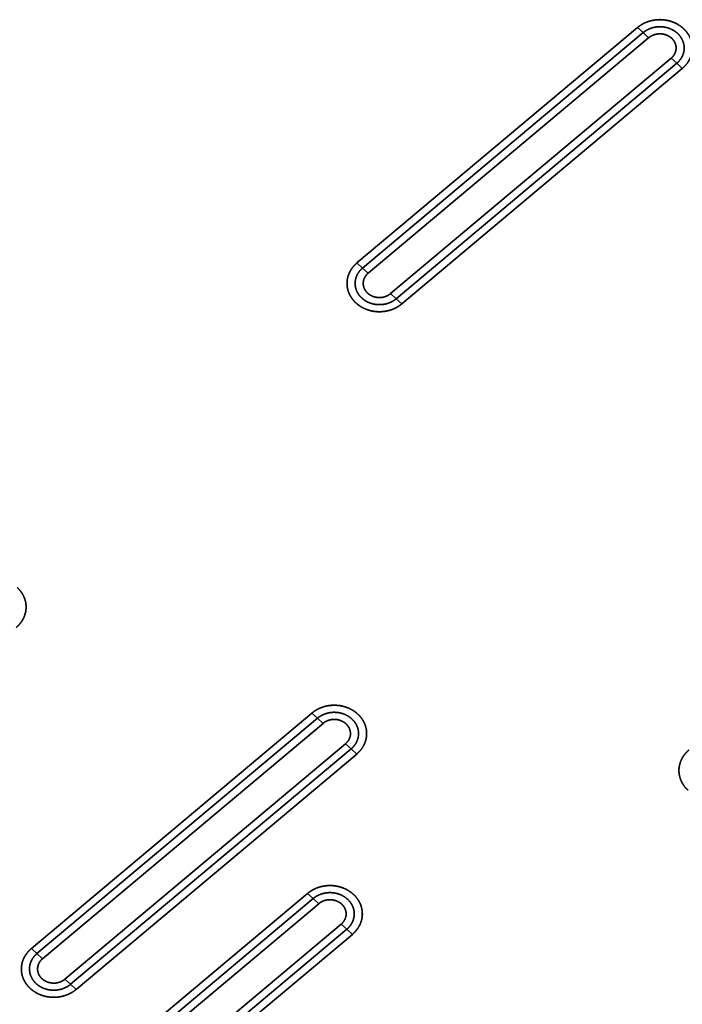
# Model space of a CAD drawing. Extents: x -8 to 2003, y -38 to 1514.
# Tile 16 of 31: x 500 to 623, y 482 to 664. Entities that reach past the tile are written whole.
import ezdxf

# ---------------------------------------------------------------- set-up
doc = ezdxf.new("R2010")
doc.units = 0
doc.layers.get('0').update_dxf_attribs({"lineweight": 13})

# ---------------------------------------------------------------- blocks, each defined once
blk = doc.blocks.new('BLOCK59')
at = {"color": 7, "lineweight": 35}
for p, q in [((444.95, 603.05), (392.98, 559.44)), ((444.95, 603.05), (392.98, 559.44)), ((445.99, 602.1), (394.02, 558.49)), ((394.02, 558.49), (445.99, 602.1)), ((395.06, 557.55), (447.02, 601.15)), ((395.06, 557.55), (447.02, 601.15)), ((399.21, 553.76), (451.18, 597.36)), ((451.18, 597.36), (399.21, 553.76)), ((400.25, 552.81), (452.22, 596.42)), ((400.25, 552.81), (452.22, 596.42)), ((401.29, 551.86), (453.25, 595.47)), ((401.29, 551.86), (453.25, 595.47)), ((384.62, 476.05), (332.65, 432.44)), ((384.62, 476.05), (332.65, 432.44)), ((385.66, 475.1), (333.69, 431.5)), ((333.69, 431.5), (385.66, 475.1)), ((334.73, 430.55), (386.7, 474.15)), ((334.73, 430.55), (386.7, 474.15)), ((338.88, 426.76), (390.85, 470.37)), ((390.85, 470.37), (338.88, 426.76)), ((339.92, 425.81), (391.89, 469.42)), ((339.92, 425.81), (391.89, 469.42)), ((340.96, 424.87), (392.93, 468.47)), ((340.96, 424.87), (392.93, 468.47)), ((383.82, 442.65), (331.85, 399.04)), ((383.82, 442.65), (331.85, 399.04)), ((384.86, 441.7), (332.89, 398.09)), ((332.89, 398.09), (384.86, 441.7)), ((333.93, 397.15), (385.9, 440.75)), ((333.93, 397.15), (385.9, 440.75)), ((338.08, 393.36), (390.05, 436.96)), ((390.05, 436.96), (338.08, 393.36)), ((339.12, 392.41), (391.09, 436.01)), ((339.12, 392.41), (391.09, 436.01)), ((340.16, 391.46), (392.13, 435.07)), ((340.16, 391.46), (392.13, 435.07))]:
    blk.add_line(p, q, dxfattribs=at)
at = {"color": 7, "lineweight": 35, "ltscale": 0.035136}
for p, q in [((444.95, 603.05), (445.99, 602.1)), ((444.95, 603.05), (445.99, 602.1)), ((445.99, 602.1), (447.02, 601.15)), ((445.99, 602.1), (447.02, 601.15)), ((452.22, 596.42), (451.18, 597.36)), ((452.22, 596.42), (451.18, 597.36)), ((453.25, 595.47), (452.22, 596.42)), ((453.25, 595.47), (452.22, 596.42)), ((392.98, 559.44), (394.02, 558.49)), ((392.98, 559.44), (394.02, 558.49)), ((394.02, 558.49), (395.06, 557.55)), ((394.02, 558.49), (395.06, 557.55)), ((400.25, 552.81), (399.21, 553.76)), ((400.25, 552.81), (399.21, 553.76)), ((401.29, 551.86), (400.25, 552.81)), ((401.29, 551.86), (400.25, 552.81)), ((384.62, 476.05), (385.66, 475.1)), ((384.62, 476.05), (385.66, 475.1)), ((385.66, 475.1), (386.7, 474.15)), ((385.66, 475.1), (386.7, 474.15)), ((391.89, 469.42), (390.85, 470.37)), ((391.89, 469.42), (390.85, 470.37)), ((392.93, 468.47), (391.89, 469.42)), ((392.93, 468.47), (391.89, 469.42)), ((383.82, 442.65), (384.86, 441.7)), ((383.82, 442.65), (384.86, 441.7)), ((384.86, 441.7), (385.9, 440.75)), ((384.86, 441.7), (385.9, 440.75)), ((391.09, 436.01), (390.05, 436.96)), ((391.09, 436.01), (390.05, 436.96)), ((392.13, 435.07), (391.09, 436.01)), ((392.13, 435.07), (391.09, 436.01)), ((332.65, 432.44), (333.69, 431.5)), ((332.65, 432.44), (333.69, 431.5)), ((333.69, 431.5), (334.73, 430.55)), ((333.69, 431.5), (334.73, 430.55)), ((339.92, 425.81), (338.88, 426.76)), ((339.92, 425.81), (338.88, 426.76)), ((340.96, 424.87), (339.92, 425.81)), ((340.96, 424.87), (339.92, 425.81))]:
    blk.add_line(p, q, dxfattribs=at)
at = {"color": 7, "lineweight": 35}
for points, knots in [([(444.95, 603.05), (445.36, 603.39), (445.82, 603.7), (446.31, 603.95), (447.36, 604.34), (448.47, 604.51), (449.04, 604.54), (450.18, 604.48), (451.27, 604.19), (451.8, 603.99), (452.45, 603.65), (453.04, 603.22), (453.17, 603.12), (453.31, 603.01), (453.43, 602.89)], [0, 0, 0, 0, 0, 0, 3.548015, 3.548015, 3.548015, 7.176611, 7.176611, 7.176611, 10.782581, 10.782581, 10.782581, 11.906057, 11.906057, 11.906057, 11.906057, 11.906057, 11.906057]), ([(453.43, 602.89), (452.94, 603.34), (452.35, 603.74), (451.67, 604.07), (450.21, 604.53), (448.64, 604.56), (447.87, 604.46), (446.76, 604.16), (445.79, 603.66), (445.49, 603.47), (445.21, 603.26), (444.95, 603.05)], [0, 0, 0, 0, 0, 0, 6.233792, 6.233792, 6.233792, 12.425767, 12.425767, 12.425767, 15.561344, 15.561344, 15.561344, 15.561344, 15.561344, 15.561344]), ([(445.99, 602.1), (446.47, 602.5), (447.02, 602.82), (447.64, 603.05), (448.87, 603.28), (450.11, 603.15), (450.69, 603), (451.62, 602.6), (452.4, 601.98), (452.69, 601.68), (453.17, 601.05), (453.46, 600.33), (453.56, 599.96), (453.67, 599.1), (453.5, 598.23), (453.32, 597.76), (452.98, 597.2), (452.54, 596.71), (452.44, 596.61), (452.33, 596.51), (452.22, 596.42)], [0, 0, 0, 0, 0, 0, 4.718866, 4.718866, 4.718866, 9.044566, 9.044566, 9.044566, 12.144533, 12.144533, 12.144533, 15.085139, 15.085139, 15.085139, 18.964179, 18.964179, 18.964179, 20.080986, 20.080986, 20.080986, 20.080986, 20.080986, 20.080986]), ([(445.99, 602.1), (446.3, 602.36), (446.65, 602.59), (447.03, 602.78), (447.91, 603.11), (448.86, 603.23), (449.38, 603.23), (450.34, 603.1), (451.23, 602.76), (451.62, 602.56), (452.31, 602.08), (452.86, 601.47), (453.09, 601.14), (453.44, 600.45), (453.6, 599.7), (453.63, 599.32), (453.58, 598.58), (453.34, 597.87), (453.18, 597.53), (452.89, 597.09), (452.53, 596.7), (452.43, 596.6), (452.33, 596.51), (452.22, 596.42)], [0, 0, 0, 0, 0, 0, 2.812135, 2.812135, 2.812135, 6.245007, 6.245007, 6.245007, 9.14838, 9.14838, 9.14838, 11.888758, 11.888758, 11.888758, 14.49643, 14.49643, 14.49643, 17.115495, 17.115495, 17.115495, 18.087579, 18.087579, 18.087579, 18.087579, 18.087579, 18.087579]), ([(453.43, 602.89), (453.82, 602.54), (454.17, 602.14), (454.46, 601.7), (454.91, 600.78), (455.11, 599.78), (455.14, 599.27), (455.06, 598.26), (454.72, 597.31), (454.48, 596.85), (454.09, 596.29), (453.62, 595.8), (453.5, 595.68), (453.38, 595.57), (453.25, 595.47)], [0, 0, 0, 0, 0, 0, 3.459933, 3.459933, 3.459933, 6.845015, 6.845015, 6.845015, 10.255085, 10.255085, 10.255085, 11.337267, 11.337267, 11.337267, 11.337267, 11.337267, 11.337267]), ([(447.02, 601.15), (447.3, 601.38), (447.62, 601.57), (447.96, 601.72), (448.69, 601.91), (449.45, 601.9), (449.83, 601.84), (450.37, 601.67), (450.85, 601.4), (451, 601.3), (451.14, 601.19), (451.27, 601.07)], [0, 0, 0, 0, 0, 0, 3.068636, 3.068636, 3.068636, 6.169147, 6.169147, 6.169147, 7.68035, 7.68035, 7.68035, 7.68035, 7.68035, 7.68035]), ([(447.02, 601.15), (447.28, 601.37), (447.58, 601.55), (447.9, 601.69), (448.68, 601.92), (449.49, 601.9), (449.94, 601.82), (450.49, 601.62), (450.97, 601.32), (451.07, 601.24), (451.17, 601.16), (451.27, 601.07)], [0, 0, 0, 0, 0, 0, 2.938005, 2.938005, 2.938005, 6.668285, 6.668285, 6.668285, 7.774305, 7.774305, 7.774305, 7.774305, 7.774305, 7.774305]), ([(451.27, 601.07), (451.53, 600.84), (451.74, 600.56), (451.91, 600.26), (452.13, 599.61), (452.12, 598.94), (452.04, 598.61), (451.85, 598.14), (451.55, 597.72), (451.43, 597.59), (451.31, 597.47), (451.18, 597.36)], [0, 0, 0, 0, 0, 0, 3.007019, 3.007019, 3.007019, 5.984959, 5.984959, 5.984959, 7.462987, 7.462987, 7.462987, 7.462987, 7.462987, 7.462987]), ([(451.27, 601.07), (451.5, 600.86), (451.7, 600.61), (451.87, 600.34), (452.09, 599.77), (452.13, 599.16), (452.1, 598.86), (451.95, 598.35), (451.68, 597.88), (451.53, 597.69), (451.36, 597.52), (451.18, 597.36)], [0, 0, 0, 0, 0, 0, 2.763179, 2.763179, 2.763179, 5.471154, 5.471154, 5.471154, 7.56044, 7.56044, 7.56044, 7.56044, 7.56044, 7.56044]), ([(392.8, 552.02), (392.41, 552.37), (392.07, 552.77), (391.78, 553.21), (391.32, 554.13), (391.12, 555.13), (391.09, 555.64), (391.17, 556.64), (391.52, 557.6), (391.76, 558.06), (392.14, 558.62), (392.61, 559.11), (392.73, 559.23), (392.85, 559.34), (392.98, 559.44)], [0, 0, 0, 0, 0, 0, 3.459933, 3.459933, 3.459933, 6.845015, 6.845015, 6.845015, 10.255085, 10.255085, 10.255085, 11.337267, 11.337267, 11.337267, 11.337267, 11.337267, 11.337267]), ([(392.98, 559.44), (392.5, 559.04), (392.06, 558.55), (391.68, 557.99), (391.2, 556.88), (391.09, 555.68), (391.12, 555.14), (391.33, 554.1), (391.8, 553.17), (392.1, 552.74), (392.44, 552.35), (392.8, 552.02)], [0, 0, 0, 0, 0, 0, 5.867986, 5.867986, 5.867986, 10.485978, 10.485978, 10.485978, 15.122819, 15.122819, 15.122819, 15.122819, 15.122819, 15.122819]), ([(400.25, 552.81), (399.77, 552.41), (399.21, 552.09), (398.6, 551.86), (397.37, 551.63), (396.13, 551.76), (395.55, 551.91), (394.61, 552.31), (393.84, 552.93), (393.55, 553.23), (393.07, 553.86), (392.77, 554.58), (392.68, 554.95), (392.57, 555.81), (392.73, 556.68), (392.92, 557.15), (393.25, 557.71), (393.69, 558.2), (393.8, 558.3), (393.91, 558.4), (394.02, 558.49)], [0, 0, 0, 0, 0, 0, 4.718866, 4.718866, 4.718866, 9.044566, 9.044566, 9.044566, 12.144534, 12.144534, 12.144534, 15.085139, 15.085139, 15.085139, 18.96418, 18.96418, 18.96418, 20.080986, 20.080986, 20.080986, 20.080986, 20.080986, 20.080986]), ([(400.25, 552.81), (399.93, 552.54), (399.58, 552.31), (399.2, 552.13), (398.32, 551.8), (397.38, 551.68), (396.85, 551.68), (395.9, 551.81), (395.01, 552.15), (394.62, 552.35), (393.92, 552.83), (393.37, 553.44), (393.14, 553.77), (392.79, 554.46), (392.63, 555.21), (392.61, 555.58), (392.65, 556.33), (392.89, 557.04), (393.06, 557.38), (393.35, 557.82), (393.7, 558.21), (393.8, 558.31), (393.91, 558.4), (394.02, 558.49)], [0, 0, 0, 0, 0, 0, 2.812135, 2.812135, 2.812135, 6.245007, 6.245007, 6.245007, 9.14838, 9.14838, 9.14838, 11.888757, 11.888757, 11.888757, 14.49643, 14.49643, 14.49643, 17.115495, 17.115495, 17.115495, 18.087579, 18.087579, 18.087579, 18.087579, 18.087579, 18.087579]), ([(394.97, 553.84), (394.71, 554.07), (394.49, 554.35), (394.32, 554.65), (394.1, 555.3), (394.12, 555.97), (394.19, 556.3), (394.38, 556.77), (394.69, 557.19), (394.8, 557.32), (394.93, 557.44), (395.06, 557.55)], [0, 0, 0, 0, 0, 0, 3.007019, 3.007019, 3.007019, 5.984959, 5.984959, 5.984959, 7.462987, 7.462987, 7.462987, 7.462987, 7.462987, 7.462987]), ([(394.97, 553.84), (394.73, 554.05), (394.53, 554.3), (394.37, 554.57), (394.14, 555.14), (394.11, 555.75), (394.14, 556.05), (394.28, 556.56), (394.56, 557.03), (394.71, 557.22), (394.87, 557.39), (395.06, 557.55)], [0, 0, 0, 0, 0, 0, 2.763179, 2.763179, 2.763179, 5.471154, 5.471154, 5.471154, 7.56044, 7.56044, 7.56044, 7.56044, 7.56044, 7.56044]), ([(399.21, 553.76), (398.94, 553.53), (398.62, 553.34), (398.27, 553.19), (397.54, 553), (396.79, 553.01), (396.41, 553.07), (395.87, 553.24), (395.39, 553.51), (395.24, 553.61), (395.1, 553.72), (394.97, 553.84)], [0, 0, 0, 0, 0, 0, 3.068636, 3.068636, 3.068636, 6.169147, 6.169147, 6.169147, 7.68035, 7.68035, 7.68035, 7.68035, 7.68035, 7.68035]), ([(399.21, 553.76), (398.95, 553.54), (398.65, 553.36), (398.33, 553.21), (397.56, 552.99), (396.74, 553), (396.29, 553.09), (395.74, 553.28), (395.27, 553.59), (395.16, 553.67), (395.06, 553.75), (394.97, 553.84)], [0, 0, 0, 0, 0, 0, 2.938005, 2.938005, 2.938005, 6.668285, 6.668285, 6.668285, 7.774305, 7.774305, 7.774305, 7.774305, 7.774305, 7.774305]), ([(401.29, 551.86), (400.87, 551.52), (400.41, 551.21), (399.92, 550.96), (398.87, 550.57), (397.76, 550.4), (397.19, 550.37), (396.06, 550.43), (394.96, 550.72), (394.44, 550.92), (393.78, 551.26), (393.2, 551.69), (393.06, 551.79), (392.93, 551.9), (392.8, 552.02)], [0, 0, 0, 0, 0, 0, 3.548015, 3.548015, 3.548015, 7.176611, 7.176611, 7.176611, 10.782581, 10.782581, 10.782581, 11.906057, 11.906057, 11.906057, 11.906057, 11.906057, 11.906057]), ([(392.8, 552.02), (393.3, 551.57), (393.89, 551.16), (394.56, 550.84), (396.02, 550.38), (397.59, 550.35), (398.37, 550.45), (399.48, 550.75), (400.44, 551.25), (400.75, 551.44), (401.03, 551.65), (401.29, 551.86)], [0, 0, 0, 0, 0, 0, 6.233792, 6.233792, 6.233792, 12.425767, 12.425767, 12.425767, 15.561343, 15.561343, 15.561343, 15.561343, 15.561343, 15.561343]), ([(330.01, 499.33), (330.4, 498.97), (330.74, 498.58), (331.04, 498.14), (331.49, 497.22), (331.69, 496.22), (331.72, 495.71), (331.64, 494.7), (331.3, 493.75), (331.06, 493.29), (330.67, 492.73), (330.2, 492.24), (330.08, 492.12), (329.96, 492.01), (329.83, 491.91)], [0, 0, 0, 0, 0, 0, 3.459933, 3.459933, 3.459933, 6.845015, 6.845015, 6.845015, 10.255085, 10.255085, 10.255085, 11.337267, 11.337267, 11.337267, 11.337267, 11.337267, 11.337267]), ([(329.83, 491.91), (330.32, 492.31), (330.76, 492.8), (331.13, 493.36), (331.61, 494.47), (331.73, 495.67), (331.7, 496.2), (331.49, 497.25), (331.01, 498.18), (330.72, 498.61), (330.38, 498.99), (330.01, 499.33)], [0, 0, 0, 0, 0, 0, 5.867986, 5.867986, 5.867986, 10.485978, 10.485978, 10.485978, 15.122819, 15.122819, 15.122819, 15.122819, 15.122819, 15.122819]), ([(384.62, 476.05), (385.03, 476.4), (385.49, 476.7), (385.99, 476.95), (387.03, 477.35), (388.15, 477.52), (388.72, 477.55), (389.85, 477.48), (390.95, 477.19), (391.47, 476.99), (392.12, 476.65), (392.71, 476.23), (392.85, 476.12), (392.98, 476.01), (393.1, 475.89)], [0, 0, 0, 0, 0, 0, 3.548015, 3.548015, 3.548015, 7.176611, 7.176611, 7.176611, 10.782581, 10.782581, 10.782581, 11.906057, 11.906057, 11.906057, 11.906057, 11.906057, 11.906057]), ([(393.1, 475.89), (392.61, 476.34), (392.02, 476.75), (391.35, 477.07), (389.88, 477.53), (388.31, 477.56), (387.54, 477.46), (386.43, 477.16), (385.46, 476.66), (385.16, 476.47), (384.88, 476.27), (384.62, 476.05)], [0, 0, 0, 0, 0, 0, 6.233792, 6.233792, 6.233792, 12.425767, 12.425767, 12.425767, 15.561344, 15.561344, 15.561344, 15.561344, 15.561344, 15.561344]), ([(385.66, 475.1), (386.14, 475.5), (386.7, 475.82), (387.31, 476.05), (388.54, 476.29), (389.78, 476.15), (390.36, 476), (391.3, 475.6), (392.07, 474.98), (392.36, 474.69), (392.84, 474.05), (393.13, 473.33), (393.23, 472.97), (393.34, 472.1), (393.17, 471.23), (392.99, 470.76), (392.66, 470.2), (392.21, 469.72), (392.11, 469.61), (392, 469.51), (391.89, 469.42)], [0, 0, 0, 0, 0, 0, 4.718867, 4.718867, 4.718867, 9.044567, 9.044567, 9.044567, 12.144534, 12.144534, 12.144534, 15.08514, 15.08514, 15.08514, 18.96418, 18.96418, 18.96418, 20.080986, 20.080986, 20.080986, 20.080986, 20.080986, 20.080986]), ([(385.66, 475.1), (385.97, 475.37), (386.33, 475.6), (386.7, 475.79), (387.59, 476.12), (388.53, 476.23), (389.05, 476.23), (390.01, 476.1), (390.9, 475.76), (391.29, 475.56), (391.98, 475.09), (392.54, 474.47), (392.76, 474.14), (393.12, 473.45), (393.27, 472.7), (393.3, 472.33), (393.26, 471.58), (393.01, 470.87), (392.85, 470.53), (392.56, 470.09), (392.2, 469.71), (392.1, 469.61), (392, 469.51), (391.89, 469.42)], [0, 0, 0, 0, 0, 0, 2.812135, 2.812135, 2.812135, 6.245007, 6.245007, 6.245007, 9.14838, 9.14838, 9.14838, 11.888757, 11.888757, 11.888757, 14.49643, 14.49643, 14.49643, 17.115495, 17.115495, 17.115495, 18.087579, 18.087579, 18.087579, 18.087579, 18.087579, 18.087579]), ([(386.7, 474.15), (386.97, 474.39), (387.29, 474.58), (387.63, 474.72), (388.36, 474.91), (389.12, 474.9), (389.5, 474.84), (390.04, 474.67), (390.52, 474.4), (390.67, 474.31), (390.81, 474.2), (390.94, 474.08)], [0, 0, 0, 0, 0, 0, 3.068636, 3.068636, 3.068636, 6.169147, 6.169147, 6.169147, 7.68035, 7.68035, 7.68035, 7.68035, 7.68035, 7.68035]), ([(386.7, 474.15), (386.96, 474.37), (387.25, 474.56), (387.58, 474.7), (388.35, 474.92), (389.16, 474.91), (389.61, 474.83), (390.16, 474.63), (390.64, 474.32), (390.74, 474.24), (390.84, 474.16), (390.94, 474.08)], [0, 0, 0, 0, 0, 0, 2.938005, 2.938005, 2.938005, 6.668285, 6.668285, 6.668285, 7.774305, 7.774305, 7.774305, 7.774305, 7.774305, 7.774305]), ([(393.1, 475.89), (393.49, 475.54), (393.84, 475.14), (394.13, 474.71), (394.59, 473.78), (394.78, 472.78), (394.81, 472.28), (394.73, 471.27), (394.39, 470.31), (394.15, 469.85), (393.76, 469.29), (393.29, 468.8), (393.17, 468.69), (393.05, 468.58), (392.93, 468.47)], [0, 0, 0, 0, 0, 0, 3.459933, 3.459933, 3.459933, 6.845015, 6.845015, 6.845015, 10.255085, 10.255085, 10.255085, 11.337267, 11.337267, 11.337267, 11.337267, 11.337267, 11.337267]), ([(392.93, 468.47), (393.41, 468.88), (393.85, 469.36), (394.22, 469.92), (394.71, 471.03), (394.82, 472.23), (394.79, 472.77), (394.58, 473.81), (394.1, 474.75), (393.81, 475.18), (393.47, 475.56), (393.1, 475.89)], [0, 0, 0, 0, 0, 0, 5.867986, 5.867986, 5.867986, 10.485978, 10.485978, 10.485978, 15.122819, 15.122819, 15.122819, 15.122819, 15.122819, 15.122819]), ([(390.94, 474.08), (391.2, 473.84), (391.42, 473.57), (391.58, 473.26), (391.81, 472.62), (391.79, 471.94), (391.72, 471.61), (391.52, 471.14), (391.22, 470.73), (391.11, 470.6), (390.98, 470.48), (390.85, 470.37)], [0, 0, 0, 0, 0, 0, 3.007019, 3.007019, 3.007019, 5.984959, 5.984959, 5.984959, 7.462987, 7.462987, 7.462987, 7.462987, 7.462987, 7.462987]), ([(390.94, 474.08), (391.17, 473.86), (391.38, 473.62), (391.54, 473.35), (391.76, 472.77), (391.8, 472.17), (391.77, 471.87), (391.63, 471.35), (391.35, 470.88), (391.2, 470.69), (391.03, 470.52), (390.85, 470.37)], [0, 0, 0, 0, 0, 0, 2.763179, 2.763179, 2.763179, 5.471154, 5.471154, 5.471154, 7.56044, 7.56044, 7.56044, 7.56044, 7.56044, 7.56044]), ([(454.3, 461.78), (453.91, 462.13), (453.56, 462.53), (453.27, 462.97), (452.81, 463.89), (452.62, 464.89), (452.59, 465.39), (452.67, 466.4), (453.01, 467.36), (453.25, 467.82), (453.64, 468.38), (454.11, 468.87), (454.23, 468.98), (454.35, 469.09), (454.47, 469.2)], [0, 0, 0, 0, 0, 0, 3.459933, 3.459933, 3.459933, 6.845015, 6.845015, 6.845015, 10.255085, 10.255085, 10.255085, 11.337267, 11.337267, 11.337267, 11.337267, 11.337267, 11.337267]), ([(454.47, 469.2), (453.99, 468.79), (453.55, 468.31), (453.18, 467.75), (452.69, 466.64), (452.58, 465.44), (452.61, 464.9), (452.82, 463.86), (453.3, 462.92), (453.59, 462.49), (453.93, 462.11), (454.3, 461.78)], [0, 0, 0, 0, 0, 0, 5.867986, 5.867986, 5.867986, 10.485978, 10.485978, 10.485978, 15.122819, 15.122819, 15.122819, 15.122819, 15.122819, 15.122819]), ([(383.82, 442.65), (384.23, 442.99), (384.69, 443.3), (385.19, 443.54), (386.23, 443.94), (387.35, 444.11), (387.92, 444.14), (389.05, 444.08), (390.15, 443.79), (390.67, 443.59), (391.32, 443.25), (391.91, 442.82), (392.05, 442.72), (392.18, 442.61), (392.3, 442.49)], [0, 0, 0, 0, 0, 0, 3.548015, 3.548015, 3.548015, 7.176611, 7.176611, 7.176611, 10.782581, 10.782581, 10.782581, 11.906057, 11.906057, 11.906057, 11.906057, 11.906057, 11.906057]), ([(392.3, 442.49), (391.81, 442.94), (391.22, 443.34), (390.55, 443.67), (389.08, 444.13), (387.51, 444.16), (386.74, 444.06), (385.63, 443.76), (384.66, 443.25), (384.36, 443.07), (384.08, 442.86), (383.82, 442.65)], [0, 0, 0, 0, 0, 0, 6.233792, 6.233792, 6.233792, 12.425767, 12.425767, 12.425767, 15.561343, 15.561343, 15.561343, 15.561343, 15.561343, 15.561343]), ([(384.86, 441.7), (385.34, 442.1), (385.9, 442.42), (386.51, 442.65), (387.74, 442.88), (388.98, 442.75), (389.56, 442.6), (390.5, 442.2), (391.27, 441.58), (391.56, 441.28), (392.04, 440.65), (392.33, 439.93), (392.43, 439.56), (392.54, 438.7), (392.37, 437.83), (392.19, 437.36), (391.86, 436.8), (391.41, 436.31), (391.31, 436.21), (391.2, 436.11), (391.09, 436.01)], [0, 0, 0, 0, 0, 0, 4.718867, 4.718867, 4.718867, 9.044567, 9.044567, 9.044567, 12.144534, 12.144534, 12.144534, 15.08514, 15.08514, 15.08514, 18.964181, 18.964181, 18.964181, 20.080986, 20.080986, 20.080986, 20.080986, 20.080986, 20.080986]), ([(384.86, 441.7), (385.17, 441.96), (385.53, 442.19), (385.9, 442.38), (386.79, 442.71), (387.73, 442.83), (388.25, 442.83), (389.21, 442.7), (390.1, 442.36), (390.49, 442.16), (391.18, 441.68), (391.74, 441.07), (391.96, 440.74), (392.32, 440.05), (392.47, 439.3), (392.5, 438.92), (392.46, 438.18), (392.21, 437.47), (392.05, 437.12), (391.76, 436.69), (391.4, 436.3), (391.3, 436.2), (391.2, 436.11), (391.09, 436.01)], [0, 0, 0, 0, 0, 0, 2.812135, 2.812135, 2.812135, 6.245007, 6.245007, 6.245007, 9.14838, 9.14838, 9.14838, 11.888757, 11.888757, 11.888757, 14.49643, 14.49643, 14.49643, 17.115495, 17.115495, 17.115495, 18.087579, 18.087579, 18.087579, 18.087579, 18.087579, 18.087579]), ([(385.9, 440.75), (386.17, 440.98), (386.49, 441.17), (386.83, 441.32), (387.56, 441.51), (388.32, 441.5), (388.7, 441.44), (389.24, 441.27), (389.72, 441), (389.87, 440.9), (390.01, 440.79), (390.14, 440.67)], [0, 0, 0, 0, 0, 0, 3.068636, 3.068636, 3.068636, 6.169147, 6.169147, 6.169147, 7.68035, 7.68035, 7.68035, 7.68035, 7.68035, 7.68035]), ([(385.9, 440.75), (386.16, 440.97), (386.45, 441.15), (386.78, 441.29), (387.55, 441.52), (388.36, 441.5), (388.81, 441.42), (389.36, 441.22), (389.84, 440.92), (389.94, 440.84), (390.04, 440.76), (390.14, 440.67)], [0, 0, 0, 0, 0, 0, 2.938005, 2.938005, 2.938005, 6.668285, 6.668285, 6.668285, 7.774305, 7.774305, 7.774305, 7.774305, 7.774305, 7.774305]), ([(392.3, 442.49), (392.69, 442.14), (393.04, 441.74), (393.33, 441.3), (393.79, 440.38), (393.98, 439.38), (394.01, 438.87), (393.93, 437.86), (393.59, 436.91), (393.35, 436.45), (392.96, 435.89), (392.49, 435.4), (392.37, 435.28), (392.25, 435.17), (392.13, 435.07)], [0, 0, 0, 0, 0, 0, 3.459933, 3.459933, 3.459933, 6.845015, 6.845015, 6.845015, 10.255085, 10.255085, 10.255085, 11.337267, 11.337267, 11.337267, 11.337267, 11.337267, 11.337267]), ([(392.13, 435.07), (392.61, 435.47), (393.05, 435.96), (393.42, 436.52), (393.91, 437.63), (394.02, 438.83), (393.99, 439.36), (393.78, 440.41), (393.31, 441.34), (393.01, 441.77), (392.67, 442.16), (392.3, 442.49)], [0, 0, 0, 0, 0, 0, 5.867986, 5.867986, 5.867986, 10.485978, 10.485978, 10.485978, 15.122819, 15.122819, 15.122819, 15.122819, 15.122819, 15.122819]), ([(390.14, 440.67), (390.4, 440.44), (390.62, 440.16), (390.79, 439.86), (391.01, 439.21), (390.99, 438.54), (390.92, 438.21), (390.72, 437.74), (390.42, 437.32), (390.31, 437.19), (390.18, 437.07), (390.05, 436.96)], [0, 0, 0, 0, 0, 0, 3.007019, 3.007019, 3.007019, 5.984959, 5.984959, 5.984959, 7.462987, 7.462987, 7.462987, 7.462987, 7.462987, 7.462987]), ([(390.14, 440.67), (390.37, 440.46), (390.58, 440.21), (390.74, 439.94), (390.96, 439.37), (391, 438.76), (390.97, 438.46), (390.83, 437.95), (390.55, 437.48), (390.4, 437.29), (390.23, 437.12), (390.05, 436.96)], [0, 0, 0, 0, 0, 0, 2.763179, 2.763179, 2.763179, 5.471154, 5.471154, 5.471154, 7.56044, 7.56044, 7.56044, 7.56044, 7.56044, 7.56044]), ([(332.48, 425.02), (332.09, 425.38), (331.74, 425.77), (331.45, 426.21), (330.99, 427.13), (330.79, 428.13), (330.76, 428.64), (330.84, 429.65), (331.19, 430.6), (331.43, 431.06), (331.82, 431.62), (332.29, 432.11), (332.4, 432.23), (332.53, 432.34), (332.65, 432.44)], [0, 0, 0, 0, 0, 0, 3.459933, 3.459933, 3.459933, 6.845015, 6.845015, 6.845015, 10.255085, 10.255085, 10.255085, 11.337267, 11.337267, 11.337267, 11.337267, 11.337267, 11.337267]), ([(332.65, 432.44), (332.17, 432.04), (331.73, 431.55), (331.36, 430.99), (330.87, 429.89), (330.76, 428.68), (330.79, 428.15), (331, 427.1), (331.47, 426.17), (331.77, 425.74), (332.11, 425.36), (332.48, 425.02)], [0, 0, 0, 0, 0, 0, 5.867986, 5.867986, 5.867986, 10.485978, 10.485978, 10.485978, 15.122819, 15.122819, 15.122819, 15.122819, 15.122819, 15.122819]), ([(339.92, 425.81), (339.44, 425.41), (338.88, 425.09), (338.27, 424.87), (337.04, 424.63), (335.8, 424.77), (335.22, 424.92), (334.28, 425.32), (333.51, 425.94), (333.22, 426.23), (332.74, 426.86), (332.44, 427.58), (332.35, 427.95), (332.24, 428.82), (332.41, 429.68), (332.59, 430.15), (332.92, 430.71), (333.36, 431.2), (333.47, 431.3), (333.58, 431.4), (333.69, 431.5)], [0, 0, 0, 0, 0, 0, 4.718869, 4.718869, 4.718869, 9.044569, 9.044569, 9.044569, 12.144536, 12.144536, 12.144536, 15.085141, 15.085141, 15.085141, 18.964182, 18.964182, 18.964182, 20.080986, 20.080986, 20.080986, 20.080986, 20.080986, 20.080986]), ([(339.92, 425.81), (339.6, 425.55), (339.25, 425.32), (338.87, 425.13), (337.99, 424.8), (337.05, 424.68), (336.52, 424.69), (335.57, 424.81), (334.68, 425.15), (334.29, 425.35), (333.6, 425.83), (333.04, 426.45), (332.82, 426.78), (332.46, 427.46), (332.3, 428.21), (332.28, 428.59), (332.32, 429.33), (332.56, 430.05), (332.73, 430.39), (333.02, 430.82), (333.37, 431.21), (333.48, 431.31), (333.58, 431.41), (333.69, 431.5)], [0, 0, 0, 0, 0, 0, 2.812135, 2.812135, 2.812135, 6.245007, 6.245007, 6.245007, 9.14838, 9.14838, 9.14838, 11.888758, 11.888758, 11.888758, 14.49643, 14.49643, 14.49643, 17.115495, 17.115495, 17.115495, 18.087579, 18.087579, 18.087579, 18.087579, 18.087579, 18.087579]), ([(334.64, 426.84), (334.38, 427.07), (334.16, 427.35), (333.99, 427.65), (333.77, 428.3), (333.79, 428.97), (333.86, 429.31), (334.05, 429.78), (334.36, 430.19), (334.47, 430.32), (334.6, 430.44), (334.73, 430.55)], [0, 0, 0, 0, 0, 0, 3.007019, 3.007019, 3.007019, 5.984959, 5.984959, 5.984959, 7.462987, 7.462987, 7.462987, 7.462987, 7.462987, 7.462987]), ([(334.64, 426.84), (334.41, 427.05), (334.2, 427.3), (334.04, 427.57), (333.81, 428.14), (333.78, 428.75), (333.81, 429.05), (333.95, 429.57), (334.23, 430.03), (334.38, 430.22), (334.54, 430.39), (334.73, 430.55)], [0, 0, 0, 0, 0, 0, 2.763179, 2.763179, 2.763179, 5.471154, 5.471154, 5.471154, 7.56044, 7.56044, 7.56044, 7.56044, 7.56044, 7.56044]), ([(338.88, 426.76), (338.61, 426.53), (338.29, 426.34), (337.95, 426.19), (337.22, 426), (336.46, 426.02), (336.08, 426.08), (335.54, 426.24), (335.06, 426.51), (334.91, 426.61), (334.77, 426.72), (334.64, 426.84)], [0, 0, 0, 0, 0, 0, 3.068636, 3.068636, 3.068636, 6.169147, 6.169147, 6.169147, 7.68035, 7.68035, 7.68035, 7.68035, 7.68035, 7.68035]), ([(338.88, 426.76), (338.62, 426.54), (338.33, 426.36), (338, 426.22), (337.23, 426), (336.41, 426.01), (335.96, 426.09), (335.41, 426.29), (334.94, 426.6), (334.83, 426.67), (334.73, 426.75), (334.64, 426.84)], [0, 0, 0, 0, 0, 0, 2.938005, 2.938005, 2.938005, 6.668285, 6.668285, 6.668285, 7.774305, 7.774305, 7.774305, 7.774305, 7.774305, 7.774305]), ([(340.96, 424.87), (340.54, 424.52), (340.09, 424.22), (339.59, 423.97), (338.55, 423.57), (337.43, 423.4), (336.86, 423.37), (335.73, 423.43), (334.63, 423.72), (334.11, 423.93), (333.45, 424.26), (332.87, 424.69), (332.73, 424.8), (332.6, 424.91), (332.48, 425.02)], [0, 0, 0, 0, 0, 0, 3.548015, 3.548015, 3.548015, 7.176611, 7.176611, 7.176611, 10.782581, 10.782581, 10.782581, 11.906057, 11.906057, 11.906057, 11.906057, 11.906057, 11.906057]), ([(332.48, 425.02), (332.97, 424.57), (333.56, 424.17), (334.23, 423.84), (335.7, 423.39), (337.26, 423.35), (338.04, 423.45), (339.15, 423.76), (340.11, 424.26), (340.42, 424.44), (340.7, 424.65), (340.96, 424.87)], [0, 0, 0, 0, 0, 0, 6.233792, 6.233792, 6.233792, 12.425767, 12.425767, 12.425767, 15.561344, 15.561344, 15.561344, 15.561344, 15.561344, 15.561344])]:
    blk.add_open_spline(points, degree=5, knots=knots, dxfattribs=at)

msp = doc.modelspace()

# ---------------------------------------------------------------- block references
at = {"lineweight": 0}
msp.add_blockref('BLOCK59', (169.5, 59.89), dxfattribs=at)

doc.saveas('drawing.dxf')
